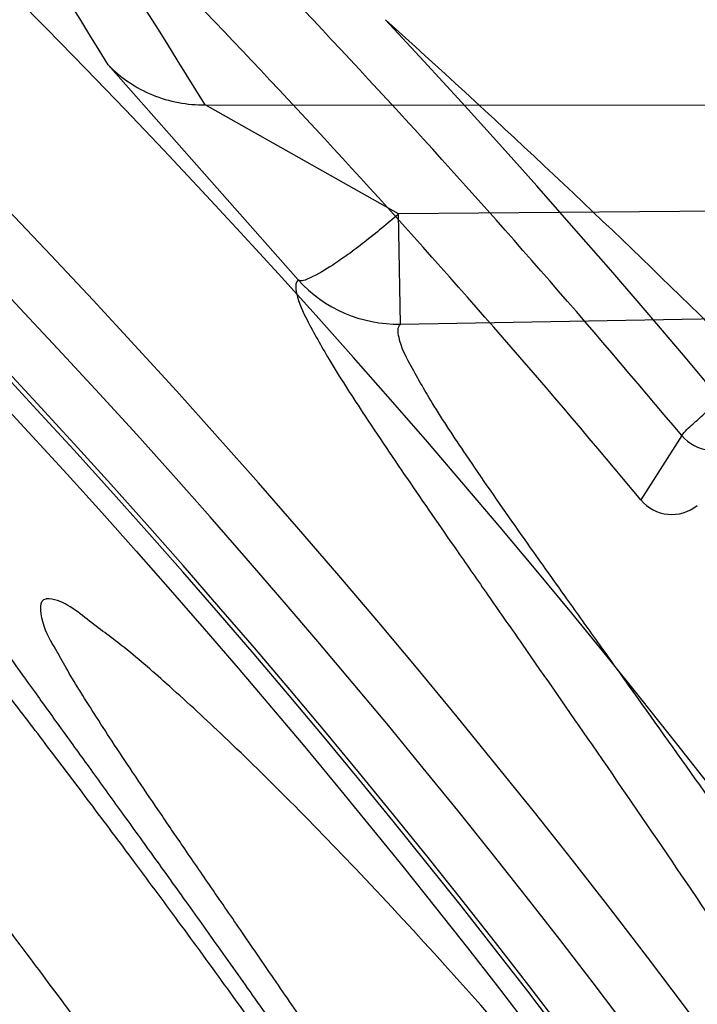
# Model space of a CAD drawing. Header units: millimetres. Extents: x 0 to 297, y 0 to 210.
# Tile 99 of 256: x 146.1678 to 146.2029, y 93.4715 to 93.5226. Entities that reach past the tile are written whole.
import ezdxf

# ---------------------------------------------------------------- set-up
doc = ezdxf.new("R2010")
doc.units = ezdxf.units.MM
doc.header["$LTSCALE"] = 16.335
doc.layers.get('0').update_dxf_attribs({"linetype": 'CONTINUOUS'})
for name, color, linetype in [('01_GLOBAL', 7, 'CONTINUOUS'), ('INTFCLR_1', 7, 'CONTINUOUS'), ('INTFCLR_144815', 7, 'CONTINUOUS')]:
    doc.layers.add(name, color=color, linetype=linetype)

msp = doc.modelspace()

# ---------------------------------------------------------------- linework, layer by layer
at = {"color": 7, "linetype": 'Continuous'}
msp.add_circle((146.8548034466, 92.13446435), 2.66, dxfattribs=at)
at = {"color": 9, "linetype": 'Continuous'}
msp.add_arc((146.8548034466, 92.13446435), 2.6259090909, 92.9674534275, 177.0325465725, dxfattribs=at)
at = {"layer": '01_GLOBAL', "color": 7, "linetype": 'Continuous'}
msp.add_circle((146.8548034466, 92.13446435), 2.695, dxfattribs=at)
at = {"layer": 'INTFCLR_1', "color": 6, "linetype": 'Continuous'}
for radius in [0.4224162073, 0.4014439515]:
    msp.add_arc((145.8396077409, 93.1986600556), radius, 270, 90.00000002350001, dxfattribs=at)
at = {"layer": 'INTFCLR_1', "color": 9, "linetype": 'Continuous'}
for points, knots in [([(146.215167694, 93.0680384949), (146.2159987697, 93.07029993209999), (146.2176274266, 93.0748663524), (146.2207305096, 93.084126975), (146.2257654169, 93.1007494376), (146.2304341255, 93.1202594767), (146.2335169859, 93.13769641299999), (146.2348129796, 93.1466000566), (146.2354818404, 93.1517497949), (146.2370256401, 93.16467837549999), (146.2386297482, 93.1867692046), (146.2383725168, 93.212832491), (146.2371603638, 93.2297226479), (146.2363978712, 93.2375215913), (146.2358364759, 93.2427086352), (146.2341019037, 93.2567084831), (146.2301634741, 93.2791261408), (146.2244881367, 93.30101280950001), (146.2204287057, 93.31400309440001), (146.2189019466, 93.31864957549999), (146.2165792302, 93.3254940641), (146.2113391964, 93.3398035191), (146.2022901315, 93.3608053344), (146.191984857, 93.380646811), (146.1848007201, 93.39285936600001), (146.1814430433, 93.3982956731), (146.1792124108, 93.4018392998), (146.1731796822, 93.4111590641), (146.1630706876, 93.42546256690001), (146.1490288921, 93.442875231), (146.1371354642, 93.4559273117), (146.1288272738, 93.4642701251), (146.1242335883, 93.46868729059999), (146.1178598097, 93.4746444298), (146.1089384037, 93.48244457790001), (146.0992814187, 93.490013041), (146.0931582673, 93.494367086), (146.0901748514, 93.4963694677), (146.0877179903, 93.49794690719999), (146.0855301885, 93.49926345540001), (146.0836031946, 93.5002744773), (146.0825200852, 93.5007774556), (146.0816575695, 93.5010850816), (146.0810609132, 93.5012243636), (146.0805598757, 93.5011486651), (146.0804622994, 93.5006771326), (146.0807027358, 93.50015593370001), (146.0811202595, 93.4994336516), (146.0817948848, 93.49852445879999), (146.0826939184, 93.49741591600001), (146.0838249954, 93.49611574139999), (146.0851758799, 93.49462323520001), (146.086740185, 93.4929401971), (146.0892045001, 93.49033123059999), (146.0927127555, 93.48666395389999), (146.0992604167, 93.4797932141), (146.106411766, 93.4720849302), (146.1129263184, 93.46471757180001), (146.1169531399, 93.46003278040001), (146.123428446, 93.45234220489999), (146.1333417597, 93.4398792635), (146.1463378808, 93.4217470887), (146.155744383, 93.4069446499), (146.1619029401, 93.39640827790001), (146.1660815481, 93.3889976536), (146.1732904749, 93.37547105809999), (146.1829180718, 93.3550446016), (146.189559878, 93.3380143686), (146.192649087, 93.32918458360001)], [0, 0, 0, 0, 0.0103790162, 0.0208837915, 0.0420711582, 0.08518389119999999, 0.1071959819, 0.1183353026, 0.1239410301, 0.1295663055, 0.1744258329, 0.2192337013, 0.2417180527, 0.2473539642, 0.2529903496, 0.2641931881, 0.3081223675, 0.3509244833, 0.3614867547, 0.3667496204, 0.3719934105, 0.3926231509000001, 0.4323812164, 0.470412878, 0.488854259, 0.4934078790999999, 0.4979383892, 0.5068921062, 0.5412323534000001, 0.5733304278, 0.6031976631, 0.6172528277, 0.6240454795, 0.630650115, 0.6548352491, 0.6750685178, 0.6834752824, 0.6871962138, 0.6905460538, 0.6960524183, 0.6981915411, 0.6999110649, 0.7012078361, 0.7020914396, 0.7026255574, 0.7031007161, 0.7038824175, 0.7050749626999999, 0.7066970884, 0.7087489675, 0.7112252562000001, 0.7141187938, 0.7174211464, 0.7211233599, 0.729578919, 0.7392839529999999, 0.762009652, 0.7748693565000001, 0.7816473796, 0.7886214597, 0.8181786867, 0.8502212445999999, 0.8846823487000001, 0.8936821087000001, 0.9027944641, 0.9213301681, 0.9597016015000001, 1, 1, 1, 1]), ([(146.1992099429, 93.3285886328), (146.1960588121, 93.33738166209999), (146.1892828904, 93.3543411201), (146.1794698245, 93.3746631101), (146.1721239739, 93.3881171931), (146.1678648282, 93.3954899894), (146.1615839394, 93.40597837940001), (146.1519904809, 93.4207115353), (146.1387431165, 93.4387469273), (146.12864185, 93.4511366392), (146.1220434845, 93.45878135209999), (146.1179380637, 93.46344019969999), (146.1112965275, 93.4707654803), (146.104001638, 93.4784325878), (146.0973362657, 93.4852466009), (146.0937384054, 93.488913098), (146.091259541, 93.4914620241), (146.089155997, 93.4936793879), (146.0875467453, 93.49535578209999), (146.0839795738, 93.49966025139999), (146.0853256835, 93.499660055)], [0, 0, 0, 0, 0.1351411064, 0.2639657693, 0.3262515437, 0.3568857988, 0.3871506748, 0.5031238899, 0.6110823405, 0.7107727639, 0.7343091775, 0.7571888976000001, 0.8006105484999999, 0.8773801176, 0.9101731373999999, 0.9387430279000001, 0.9512497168, 0.9624026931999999, 0.9805243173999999, 1, 1, 1, 1]), ([(146.0853256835, 93.499660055), (146.0858354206, 93.4996599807), (146.0884302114, 93.4986334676), (146.0914097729, 93.4968909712), (146.094679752, 93.4948336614), (146.0977098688, 93.49283666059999), (146.1039326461, 93.48849801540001), (146.1137472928, 93.480960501), (146.1228234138, 93.4731897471), (146.1293077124, 93.46725580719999), (146.1339781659, 93.4628589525), (146.1424222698, 93.4545584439), (146.1545124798, 93.44157339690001), (146.1687911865, 93.4242477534), (146.1790766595, 93.4100095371), (146.1852148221, 93.40073185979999), (146.1874832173, 93.3972061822), (146.1908964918, 93.39179944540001), (146.1981971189, 93.3796580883), (146.2086731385, 93.35992835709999), (146.2178781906, 93.33903250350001), (146.2232089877, 93.324793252), (146.2255710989, 93.3179846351), (146.227123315, 93.3133638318), (146.2312489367, 93.3004502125), (146.2370185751, 93.278689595), (146.2410247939, 93.25638849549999), (146.242788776, 93.24246310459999), (146.2433595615, 93.23730480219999), (146.2441347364, 93.2295497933), (146.2453671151, 93.2127547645), (146.2456287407, 93.1868337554), (146.2439975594, 93.1648659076), (146.2424282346, 93.15201139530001), (146.2417481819, 93.14689013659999), (146.2404303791, 93.13803495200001), (146.2372949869, 93.12068960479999), (146.2325471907, 93.1012858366), (146.2274296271, 93.0847602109), (146.2242749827, 93.0755513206), (146.2226192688, 93.07101037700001), (146.2217743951, 93.068761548)], [0, 0, 0, 0, 0.0031306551, 0.0166311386, 0.0214593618, 0.0268204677, 0.03892666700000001, 0.0680356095, 0.1027865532, 0.1122690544, 0.1220182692, 0.1421808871, 0.1849821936, 0.2309157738, 0.2799873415, 0.2927705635, 0.2992370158, 0.3057352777, 0.3320402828, 0.3862318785, 0.4428084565, 0.4721382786, 0.4795908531, 0.487069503, 0.5020757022, 0.562848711, 0.6251729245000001, 0.641061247, 0.6490543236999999, 0.6570463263, 0.6889269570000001, 0.7524525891, 0.8160592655, 0.8240370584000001, 0.8319876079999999, 0.8477879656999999, 0.8790177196, 0.9402188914, 0.9703170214, 0.9852457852, 1, 1, 1, 1])]:
    msp.add_open_spline(points, degree=3, knots=knots, dxfattribs=at)
at = {"layer": 'INTFCLR_1', "color": 6, "linetype": 'Continuous'}
for points, knots in [([(146.1150652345, 93.49966005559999), (146.1142109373, 93.49966005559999), (146.1157546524, 93.4967194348), (146.1170803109, 93.495097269), (146.1192467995, 93.4922507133), (146.1219201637, 93.4890310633), (146.125337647, 93.48492199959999), (146.129332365, 93.48015020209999), (146.1336170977, 93.4749602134), (146.1378478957, 93.46974478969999), (146.1417862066, 93.46477709), (146.1454017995, 93.4601147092), (146.1486896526, 93.4557781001), (146.1516611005, 93.4517742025), (146.1543369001, 93.4480938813), (146.156743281, 93.4447213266), (146.1589048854, 93.44163707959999), (146.1608385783, 93.43883288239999), (146.1625660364, 93.4362903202), (146.1641084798, 93.4339883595), (146.165490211, 93.4319002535), (146.1667189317, 93.4300225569), (146.1678098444, 93.42833813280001), (146.1687779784, 93.4268295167), (146.1696459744, 93.42546558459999), (146.1706214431, 93.423921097), (146.171753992, 93.4221111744), (146.1728766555, 93.4202940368), (146.1738510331, 93.41870102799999), (146.1746912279, 93.41731672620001), (146.1756155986, 93.41578063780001), (146.1766371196, 93.41406682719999), (146.1777643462, 93.4121549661), (146.1790081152, 93.41001911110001), (146.1803754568, 93.40763886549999), (146.181880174, 93.4049791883), (146.1835347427, 93.4020038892), (146.1853542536, 93.3986670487), (146.1873580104, 93.394910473), (146.1895596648, 93.3906780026), (146.1919715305, 93.385904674), (146.194608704, 93.3805109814), (146.1974929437, 93.37438583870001), (146.200642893, 93.3673953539), (146.2040752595, 93.3593686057), (146.207802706, 93.3501000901), (146.2118351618, 93.33929616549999), (146.2161179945, 93.32670869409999), (146.2203681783, 93.31268459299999), (146.2242872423, 93.29781482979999), (146.2276657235, 93.28277344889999), (146.2304753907, 93.26769097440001), (146.2327156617, 93.2526271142), (146.2343982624, 93.23757951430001), (146.2355287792, 93.2225836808), (146.236117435, 93.2076250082), (146.2361708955, 93.1927271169), (146.2356951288, 93.1778762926), (146.2346936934, 93.1630744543), (146.2331693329, 93.14833346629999), (146.2311191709, 93.13362365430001), (146.2285428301, 93.118964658), (146.2254275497, 93.1043246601), (146.2217708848, 93.08972222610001), (146.2176203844, 93.0753599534), (146.2132204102, 93.0619357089), (146.2088852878, 93.0500181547), (146.2048596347, 93.03983984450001), (146.2011587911, 93.03109379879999), (146.1977663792, 93.02352122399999), (146.1946668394, 93.0169247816), (146.1918379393, 93.0111427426), (146.1892594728, 93.00605475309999), (146.1869119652, 93.00156293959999), (146.1847820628, 92.9975938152), (146.1828538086, 92.99408321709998), (146.1811073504, 92.9909679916), (146.1795253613, 92.9881960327), (146.1780916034, 92.9857232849), (146.1767959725, 92.98352048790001), (146.1756290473, 92.98156117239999), (146.1745782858, 92.9798159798), (146.1736278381, 92.978252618), (146.1727650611, 92.97684583), (146.1719665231, 92.97555403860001), (146.1711689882, 92.9742735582), (146.1703111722, 92.9729065), (146.1693416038, 92.9713741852), (146.1682509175, 92.96966675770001), (146.1670226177, 92.967763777), (146.1656376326, 92.9656430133), (146.1640803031, 92.9632881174), (146.1623329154, 92.96068309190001), (146.1603729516, 92.9578066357), (146.1581781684, 92.95463849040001), (146.1557236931, 92.95116048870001), (146.1529902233, 92.94736306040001), (146.1499514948, 92.9432300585), (146.1465806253, 92.93874712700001), (146.1428687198, 92.9339262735), (146.1388145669, 92.92878215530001), (146.1344498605, 92.9233765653), (146.129996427, 92.9179679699), (146.1258273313, 92.9129825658), (146.1222457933, 92.9086814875), (146.1194492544, 92.9053209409), (146.1171773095, 92.9023517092), (146.1158081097, 92.90067919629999), (146.114193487, 92.8976600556), (146.1150652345, 92.8976600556)], [0, 0, 0, 0, 0.0038604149, 0.007501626, 0.0124785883, 0.0188917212, 0.0268498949, 0.0364677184, 0.0470694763, 0.05724446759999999, 0.0668187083, 0.0757144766, 0.08390537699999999, 0.0914099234, 0.09824517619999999, 0.1044667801, 0.1101313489, 0.1152642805, 0.1198589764, 0.1240215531, 0.1277856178, 0.1311734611, 0.1341617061, 0.1368541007, 0.1392736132, 0.1414672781, 0.1451087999, 0.148921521, 0.1511192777, 0.1535471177, 0.1562389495, 0.1592204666, 0.1625628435, 0.1662680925, 0.1703891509, 0.1749670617, 0.1800766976, 0.185772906, 0.1921414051, 0.1993155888, 0.2073311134, 0.2163077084, 0.2264451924, 0.2379233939, 0.2509534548, 0.2658909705, 0.2830621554, 0.3030578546, 0.3259639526, 0.3492662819, 0.3725305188, 0.395610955, 0.4185782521, 0.4413347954, 0.4640172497, 0.4865192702, 0.5089682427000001, 0.5313242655, 0.5536477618, 0.5759939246, 0.5982772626, 0.6207472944, 0.6432362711, 0.6658996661, 0.6887559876, 0.7107777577, 0.7297237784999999, 0.7460531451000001, 0.7602331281, 0.7726347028, 0.7835467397, 0.7931663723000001, 0.8017211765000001, 0.8093215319, 0.8160683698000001, 0.8220757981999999, 0.8274205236, 0.83220661, 0.8364980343, 0.8403367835, 0.8437547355, 0.8468031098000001, 0.8495420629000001, 0.8520223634, 0.8542604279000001, 0.8564046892, 0.8588391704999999, 0.8615533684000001, 0.8645986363, 0.8679945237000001, 0.8717882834, 0.8760445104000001, 0.8807522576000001, 0.8859628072, 0.8917731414, 0.8981681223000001, 0.9051985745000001, 0.9129160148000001, 0.9213486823, 0.930543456, 0.9404096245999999, 0.9509435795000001, 0.9619432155, 0.9720502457, 0.9803711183, 0.9870628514, 0.9922716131, 0.9960607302, 1, 1, 1, 1]), ([(146.1150652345, 92.8976600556), (146.1160387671, 92.8976600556), (146.1177271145, 92.89879781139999), (146.1203228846, 92.9003605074), (146.1232989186, 92.9025230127), (146.1269787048, 92.9053406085), (146.1313602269, 92.9089379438), (146.136189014, 92.91313112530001), (146.1410884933, 92.91761397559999), (146.14571304, 92.9220450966), (146.1499506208, 92.9262672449), (146.1538079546, 92.9302518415), (146.1573032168, 92.9339788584), (146.1604624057, 92.937443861), (146.1633068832, 92.94064572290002), (146.1658602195, 92.9435866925), (146.1681553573, 92.9462865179), (146.1702110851, 92.9487509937), (146.1720499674, 92.9509928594), (146.1736917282, 92.9530256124), (146.175161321, 92.9548706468), (146.1764960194, 92.9565673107), (146.177810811, 92.95825759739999), (146.1792115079, 92.96008025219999), (146.1806985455, 92.9620417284), (146.1821699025, 92.9640101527), (146.183615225, 92.9659693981), (146.1851191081, 92.968036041), (146.1867839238, 92.9703582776), (146.1886446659, 92.972997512), (146.1907239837, 92.9760042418), (146.1930437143, 92.979433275), (146.1956231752, 92.98334142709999), (146.1984823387, 92.98779871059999), (146.2016518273, 92.9929030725), (146.2051614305, 92.9987672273), (146.209038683, 93.005528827), (146.2133125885, 93.0133699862), (146.2180078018, 93.022504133), (146.2231555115, 93.0332508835), (146.2286552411, 93.0457632), (146.2341538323, 93.0596479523), (146.2392951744, 93.07428707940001), (146.2438614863, 93.0891259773), (146.2478132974, 93.1040197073), (146.2511637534, 93.1189522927), (146.2539112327, 93.1338447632), (146.2560779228, 93.1487375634), (146.2576685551, 93.16356724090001), (146.2586982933, 93.17835740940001), (146.2591763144, 93.1930934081), (146.2591102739, 93.2077777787), (146.2585051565, 93.2224192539), (146.2573642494, 93.23700854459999), (146.2556872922, 93.2515519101), (146.2534729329, 93.26604722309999), (146.2507211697, 93.28047229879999), (146.2474209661, 93.294859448), (146.2435667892, 93.30919064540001), (146.239139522, 93.32348247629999), (146.234151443, 93.3376622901), (146.2288018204, 93.3511951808), (146.2234345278, 93.3634526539), (146.218408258, 93.37400210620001), (146.2138248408, 93.3829753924), (146.2096571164, 93.39067785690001), (146.2058775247, 93.3973234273), (146.2024553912, 93.403091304), (146.1993628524, 93.4081180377), (146.196567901, 93.4125186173), (146.1940471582, 93.41637669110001), (146.1917761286, 93.41976864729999), (146.189737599, 93.4227484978), (146.1879066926, 93.4253737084), (146.18627007, 93.42768142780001), (146.1848016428, 93.42972175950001), (146.183482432, 93.4315308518), (146.182221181, 93.43323985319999), (146.1809100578, 93.43499623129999), (146.1794654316, 93.4369070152), (146.1779774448, 93.43884782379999), (146.1764846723, 93.440768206), (146.1749729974, 93.44268811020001), (146.1733137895, 93.4447660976), (146.1714604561, 93.447050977), (146.1693845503, 93.4495663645), (146.1670661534, 93.4523229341), (146.1644777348, 93.45533517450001), (146.1615962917, 93.4586107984), (146.1583918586, 93.46215953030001), (146.154841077, 93.4659798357), (146.1509238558, 93.4700622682), (146.1466153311, 93.47439119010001), (146.1419164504, 93.4789285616), (146.1369054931, 93.4835497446), (146.1319289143, 93.4879019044), (146.1273729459, 93.491667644), (146.1235388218, 93.49461922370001), (146.1204516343, 93.49687491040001), (146.1177826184, 93.498487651), (146.1160568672, 93.49966005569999), (146.1150652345, 93.49966005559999)], [0, 0, 0, 0, 0.0042187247, 0.0081401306, 0.0133978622, 0.0200459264, 0.0282638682, 0.0379443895, 0.0477615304, 0.05703690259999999, 0.0656973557, 0.0736821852, 0.0810680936, 0.0878383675, 0.0940009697, 0.0996271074, 0.1047154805, 0.1093563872, 0.1135342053, 0.1172803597, 0.1206792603, 0.1237557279, 0.1266349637, 0.1299589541, 0.1337168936, 0.1373013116, 0.1406085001, 0.1442672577, 0.148377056, 0.1529904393, 0.1582606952, 0.164218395, 0.1709303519, 0.1785521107, 0.1871652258, 0.1969659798, 0.2081658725, 0.2209392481, 0.2356613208, 0.2526660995, 0.2725685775, 0.2948769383, 0.3173640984, 0.3397873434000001, 0.3621386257, 0.3841211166, 0.4060891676, 0.4277469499, 0.4493218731, 0.470705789, 0.4919793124, 0.5131981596, 0.5343255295, 0.5554668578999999, 0.5765984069, 0.5977513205, 0.6189954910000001, 0.6402209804, 0.6617015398, 0.6832900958, 0.7050415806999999, 0.7268239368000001, 0.7463339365, 0.7630160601, 0.7774553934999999, 0.7899931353, 0.8009638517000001, 0.8105830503, 0.8190545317, 0.8265380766, 0.8331730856, 0.8390248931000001, 0.8442268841, 0.8488182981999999, 0.8528943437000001, 0.8564866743, 0.8597116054, 0.8625968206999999, 0.8656908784, 0.8692094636, 0.8729771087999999, 0.8762884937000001, 0.879749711, 0.8835661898, 0.8878115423, 0.8924986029, 0.8976989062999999, 0.9034198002, 0.9097088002, 0.9166034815, 0.9241390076, 0.9323094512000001, 0.9411199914, 0.9506041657, 0.9606137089, 0.9706541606, 0.9792553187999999, 0.9862062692, 0.9916647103, 0.9957028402, 1, 1, 1, 1])]:
    msp.add_open_spline(points, degree=3, knots=knots, dxfattribs=at)
at = {"layer": 'INTFCLR_144815', "color": 9, "linetype": 'Continuous'}
for p, q in [((146.1723772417, 93.5202179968), (146.1822340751, 93.50907660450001)), ((146.1774079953, 93.51814496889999), (146.3633866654, 93.51800104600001)), ((146.1874409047, 93.5124899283), (146.1774079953, 93.51814496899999)), ((146.3750393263, 93.5140506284), (146.187440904, 93.5124899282)), ((146.187540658, 93.5067764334), (146.1874409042, 93.5124899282)), ((146.187540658, 93.5067764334), (146.3845793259, 93.5102165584)), ((146.202123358, 93.5009975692), (146.19999598, 93.49766835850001))]:
    msp.add_line(p, q, dxfattribs=at)
at = {"layer": 'INTFCLR_144815', "color": 6, "linetype": 'Continuous'}
for radius in [0.4466793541, 0.4256665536]:
    msp.add_circle((145.8396077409, 93.1986600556), radius, dxfattribs=at)
for centre, radius, start, end in [((145.8396077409, 93.1986600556), 0.6157754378, 313.9937911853, 154.5150993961), ((145.8396077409, 93.1986600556), 0.5947754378, 312.9543589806, 154.5144414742), ((145.8396077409, 93.1986600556), 0.5751005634, 282.2440355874, 71.2863570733), ((145.8396077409, 93.1986600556), 0.4169682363, 25.6072723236, 64.3927276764), ((145.8396077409, 93.1986600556), 0.4537777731, 308.490992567, 51.50900743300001), ((145.8396077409, 93.1986600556), 0.3959554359, 27.0737153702, 62.92628462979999), ((145.8396077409, 93.1986600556), 0.4682794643, 39.6819480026, 45.0983368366), ((145.8396077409, 93.1986600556), 0.4747905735, 316.9838592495, 43.0161407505), ((145.8396077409, 93.1986600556), 0.4480128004, 313.9992414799, 46.00075850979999), ((146.2037361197, 93.502343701), 0.0021006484, 219.8509090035, 308.9018966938), ((146.201611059, 93.49901035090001), 0.0020999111, 219.7232854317, 309.0303168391)]:
    msp.add_arc(centre, radius, start, end, dxfattribs=at)
at = {"layer": 'INTFCLR_144815', "color": 9, "linetype": 'Continuous'}
for centre, radius, start, end in [((145.8396077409, 93.1986600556), 0.5712784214, 292.4997540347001, 54.0964566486), ((145.8396102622, 93.1986612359), 0.5153523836, 292.4997540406, 54.09645665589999), ((145.8396257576, 93.1986643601), 0.5066391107, 311.2505121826, 48.7494878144), ((145.8251713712, 93.3084428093), 0.4066947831, 31.3807382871, 39.5495269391), ((145.8250203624, 93.301668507), 0.4135687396, 31.5629655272, 39.7106601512), ((145.836240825, 93.14703050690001), 0.5378691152, 41.6203156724, 47.91529080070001), ((145.8396077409, 93.1986600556), 0.4720440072, 39.8280604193, 45.2874589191), ((145.839607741, 93.1986600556), 0.4617768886, 314.0862202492, 45.9137797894), ((145.8396077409, 93.1986600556), 0.450734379, 313.8592910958, 46.1407088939), ((145.8365207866, 93.133277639), 0.5236497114, 43.1339494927, 48.0227414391), ((145.8396077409, 93.1986600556), 0.4477854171, 314.0319604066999, 45.9680396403), ((146.1874233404, 93.5137769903), 0.007001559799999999, 222.1699764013, 270.9600886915)]:
    msp.add_arc(centre, radius, start, end, dxfattribs=at)
at = {"layer": 'INTFCLR_144815', "color": 6, "linetype": 'Continuous'}
for points, knots in [([(146.2021233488, 93.50099758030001), (146.2022754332, 93.50122688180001), (146.2027002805, 93.5015773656), (146.2033423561, 93.502186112), (146.204122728, 93.5028689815), (146.2050737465, 93.5036989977), (146.2061962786, 93.5046618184), (146.2074832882, 93.5057568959), (146.2089269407, 93.50697575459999), (146.2105112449, 93.5083052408), (146.2122214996, 93.5097326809), (146.2140474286, 93.51124993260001), (146.2159824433, 93.51285158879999), (146.2180088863, 93.5145229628), (146.2201071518, 93.5162475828), (146.2222540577, 93.5180064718), (146.2244407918, 93.51979297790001), (146.2266661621, 93.5216061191), (146.2281642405, 93.52282323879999), (146.2289210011, 93.52343716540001)], [0, 0, 0, 0, 0.0236120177, 0.046361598, 0.0762615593, 0.1124605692, 0.1547326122, 0.2031531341, 0.2574791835, 0.3168661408, 0.3806367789, 0.4486456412, 0.5205927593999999, 0.5961926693, 0.6740607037, 0.7536702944, 0.834362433, 0.9163764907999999, 1, 1, 1, 1]), ([(146.2625648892, 93.19866005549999), (146.2625648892, 93.20085989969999), (146.262532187, 93.20526014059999), (146.2623850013, 93.2118602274), (146.2621395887, 93.2184603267), (146.2617957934, 93.2250604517), (146.2613534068, 93.2316604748), (146.2608121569, 93.2382603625), (146.260171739, 93.2448598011), (146.2594317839, 93.2514586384), (146.2585919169, 93.2580563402), (146.2576516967, 93.2646525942), (146.2566107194, 93.2712465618), (146.2554685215, 93.277837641), (146.2542247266, 93.28442461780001), (146.2528788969, 93.2910065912), (146.2514307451, 93.2975819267), (146.2498799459, 93.30414927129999), (146.2482264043, 93.3107064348), (146.2464700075, 93.31725153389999), (146.2446109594, 93.3237817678), (146.2426494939, 93.3302945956), (146.240586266, 93.3367864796), (146.2384220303, 93.34325407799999), (146.2361580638, 93.3496930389), (146.2337958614, 93.3560990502), (146.2313375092, 93.36246691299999), (146.2287855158, 93.3687911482), (146.2261430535, 93.3750655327), (146.223413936, 93.38128331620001), (146.2206027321, 93.3874371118), (146.2177148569, 93.3935188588), (146.2147566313, 93.3995198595), (146.2117353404, 93.4054308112), (146.2086592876, 93.4112418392), (146.2055378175, 93.4169425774), (146.2023813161, 93.4225222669), (146.1992011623, 93.4279699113), (146.1960096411, 93.4332744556), (146.1928197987, 93.4384250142), (146.1896452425, 93.4434111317), (146.1864998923, 93.4482230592), (146.1833976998, 93.4528520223), (146.1803523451, 93.45729047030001), (146.1773769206, 93.4615323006), (146.1744836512, 93.4655730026), (146.1716836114, 93.4694097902), (146.1689866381, 93.473041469), (146.1664013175, 93.4764682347), (146.1639350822, 93.479691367), (146.1615937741, 93.48271365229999), (146.1593814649, 93.4855394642), (146.1573002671, 93.48817488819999), (146.1553509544, 93.4906268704), (146.1535333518, 93.49290272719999), (146.1518468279, 93.49500956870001), (146.1502903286, 93.4969543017), (146.148862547, 93.4987434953), (146.1475620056, 93.50038326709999), (146.1463872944, 93.50187925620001), (146.1453367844, 93.5032363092), (146.1444092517, 93.5044600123), (146.1436017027, 93.5055522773), (146.1429160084, 93.50652536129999), (146.1423391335, 93.50735876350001), (146.1418093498, 93.50828992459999), (146.141227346, 93.5089562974), (146.1412445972, 93.5101543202), (146.1415550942, 93.5101599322)], [0, 0, 0, 0, 0.0193188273, 0.0386418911, 0.05797372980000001, 0.0773181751, 0.0966800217, 0.1160624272, 0.1354702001, 0.1549057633, 0.1743738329, 0.1938759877, 0.2134167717, 0.2329964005, 0.2526187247, 0.2722829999, 0.2919923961, 0.3117443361, 0.3315407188, 0.3513772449, 0.37125414, 0.391164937, 0.4111075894, 0.4310729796, 0.4510561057, 0.4710451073, 0.4910305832, 0.5109984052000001, 0.5309330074, 0.5508166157, 0.5706284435, 0.590344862, 0.6099392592, 0.6293819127, 0.6486401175, 0.6676780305, 0.6864570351, 0.7049360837, 0.7230721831, 0.7408210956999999, 0.7581383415, 0.7749801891, 0.7913047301, 0.8070730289, 0.822250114, 0.8368060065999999, 0.8507161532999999, 0.8639624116, 0.8765312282, 0.8884132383, 0.8996029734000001, 0.9101049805, 0.9199296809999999, 0.9290934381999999, 0.9376135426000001, 0.9455077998, 0.9527934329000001, 0.9594885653, 0.9656100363, 0.9711731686, 0.9761922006, 0.9806816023, 0.9846553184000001, 0.9881278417, 0.9911127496, 0.9936230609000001, 0.9972727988, 1, 1, 1, 1]), ([(146.1515348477, 92.8871601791), (146.1512150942, 92.88716605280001), (146.1512119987, 92.88839850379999), (146.1517859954, 92.8890891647), (146.1523169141, 92.8900499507), (146.1528921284, 92.8909097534), (146.1535763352, 92.8919129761), (146.1543814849, 92.893038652), (146.15530592, 92.8942992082), (146.1563525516, 92.89569672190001), (146.1575225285, 92.8972368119), (146.1588179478, 92.898925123), (146.1602417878, 92.900769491), (146.1617966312, 92.9027776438), (146.1634827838, 92.9049551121), (146.1652973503, 92.90730399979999), (146.1672357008, 92.9098248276), (146.169295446, 92.9125216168), (146.1714790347, 92.9154054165), (146.1737896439, 92.91848925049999), (146.1762240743, 92.92177872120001), (146.1787743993, 92.9252737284), (146.1814309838, 92.92897223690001), (146.1841860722, 92.9328752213), (146.1870298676, 92.93698109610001), (146.1899514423, 92.94128675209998), (146.1929388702, 92.9457875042), (146.195979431, 92.950477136), (146.1990598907, 92.9553480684), (146.2021667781, 92.9603915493), (146.2052866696, 92.9655978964), (146.2084064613, 92.9709567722), (146.2115136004, 92.9764574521), (146.2145962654, 92.9820890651), (146.2176434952, 92.9878408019), (146.2206452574, 92.99370206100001), (146.2235925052, 92.9996626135), (146.2264771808, 93.00571270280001), (146.2292921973, 93.0118431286), (146.2320314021, 93.0180453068), (146.2346894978, 93.02431125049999), (146.2372619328, 93.03063346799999), (146.2397453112, 93.0370061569), (146.2421317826, 93.04341060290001), (146.2444188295, 93.0498393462), (146.2466074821, 93.0562939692), (146.2487002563, 93.06278242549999), (146.2506975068, 93.0693069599), (146.2525965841, 93.07585950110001), (146.2543963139, 93.0824362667), (146.2560946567, 93.0890289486), (146.2576905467, 93.0956312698), (146.2591843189, 93.10224204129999), (146.2605765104, 93.1088610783), (146.2618676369, 93.11548837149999), (146.2630580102, 93.12212318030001), (146.2641477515, 93.1287636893), (146.2651369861, 93.135407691), (146.2660260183, 93.1420538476), (146.2668152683, 93.1487017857), (146.2675051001, 93.15535101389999), (146.2680958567, 93.1620011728), (146.2685878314, 93.1686517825), (146.2689813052, 93.1753027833), (146.269276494, 93.1819539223), (146.2694735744, 93.188605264), (146.2695726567, 93.1952566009), (146.2695738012, 93.2019080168), (146.2694770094, 93.2085593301), (146.2692822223, 93.2152106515), (146.2689893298, 93.2218617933), (146.2685981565, 93.2285127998), (146.2681084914, 93.2351633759), (146.2675200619, 93.2418134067), (146.2668325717, 93.2484624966), (146.2660456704, 93.25511036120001), (146.2651589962, 93.26175646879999), (146.2641721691, 93.2684001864), (146.2630848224, 93.2750406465), (146.2618965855, 93.28167693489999), (146.2606070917, 93.28830805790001), (146.2592161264, 93.29493226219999), (146.2577236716, 93.30154713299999), (146.25612979, 93.3081503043), (146.2544344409, 93.31474009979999), (146.2526374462, 93.32131545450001), (146.2507388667, 93.32787448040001), (146.2487392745, 93.33441381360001), (146.2466397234, 93.3409291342), (146.2444415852, 93.3474158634), (146.2421464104, 93.35386959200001), (146.2397562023, 93.36028536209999), (146.2372735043, 93.36665758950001), (146.2347014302, 93.3729801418), (146.2320437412, 93.37924629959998), (146.2293049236, 93.3854487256), (146.2264902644, 93.39157944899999), (146.2236059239, 93.397629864), (146.220658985, 93.40359077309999), (146.2176574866, 93.4094524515), (146.2146104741, 93.4152046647), (146.211527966, 93.42083682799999), (146.2084209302, 93.42633811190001), (146.2053011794, 93.43169765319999), (146.2021812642, 93.436904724), (146.1990742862, 93.4419489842), (146.1959936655, 93.4468207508), (146.1929528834, 93.4515112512), (146.189965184, 93.4560128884), (146.187043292, 93.4603194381), (146.1841991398, 93.4644262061), (146.1814436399, 93.46833010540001), (146.1787864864, 93.4720296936), (146.1762360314, 93.4755251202), (146.1737992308, 93.4788180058), (146.1714816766, 93.4819112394), (146.1692876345, 93.4848088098), (146.1672201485, 93.48751558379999), (146.1652811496, 93.4900371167), (146.1634716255, 93.4923794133), (146.1617917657, 93.49454874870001), (146.1602410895, 93.49655152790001), (146.1588186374, 93.49839409), (146.1575230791, 93.5000825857), (146.1563528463, 93.5016229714), (146.1553062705, 93.50302052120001), (146.1543814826, 93.5042811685), (146.1535770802, 93.5054070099), (146.1528902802, 93.5064101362), (146.1523225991, 93.5072704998), (146.1518630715, 93.50806105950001), (146.151402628, 93.50880307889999), (146.1510534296, 93.51015108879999), (146.1515348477, 93.5101599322)], [0, 0, 0, 0, 0.0014103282, 0.0032894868, 0.0045784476, 0.006109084, 0.0078878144, 0.009921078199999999, 0.0122159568, 0.0147800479, 0.0176210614, 0.0207450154, 0.0241645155, 0.0278962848, 0.0319450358, 0.0363094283, 0.0409856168, 0.0459681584, 0.0512740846, 0.0569372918, 0.0629614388, 0.06932079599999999, 0.0760170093, 0.0830428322, 0.09038864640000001, 0.09804223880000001, 0.1059886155, 0.1142106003, 0.1226891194, 0.1314036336, 0.1403327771, 0.1494548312, 0.1587482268, 0.1681920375, 0.1777662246, 0.1874518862, 0.1972313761, 0.2070885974, 0.2170088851, 0.2269790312, 0.2369874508, 0.247023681, 0.2570780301, 0.2671479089, 0.2771627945, 0.2871678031, 0.297203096, 0.3072268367, 0.3172573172, 0.3272873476, 0.3372951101, 0.3472786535, 0.3572404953, 0.3671820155, 0.3771057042, 0.38701475, 0.3969071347, 0.4067804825, 0.4166362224, 0.4264761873, 0.4363022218, 0.4461151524, 0.4559173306, 0.4657100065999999, 0.4754958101, 0.4852761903, 0.4950537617, 0.5048299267, 0.514607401, 0.5243876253, 0.5341732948, 0.5439658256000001, 0.5537677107, 0.5635801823, 0.5734055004, 0.5832449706, 0.5931003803, 0.6029729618, 0.6128636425, 0.6227732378, 0.6327028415, 0.6426530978, 0.6526214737, 0.6626060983, 0.6726078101, 0.6826271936, 0.6926651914, 0.7027189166, 0.7127821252, 0.7228511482, 0.7329216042, 0.7429877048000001, 0.7530428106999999, 0.7630790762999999, 0.7730874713, 0.7830577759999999, 0.7929782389, 0.8028356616, 0.8126154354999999, 0.8223014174, 0.8318761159, 0.8413205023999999, 0.8506146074, 0.8597374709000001, 0.8686675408, 0.8773831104, 0.8858627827, 0.8940860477, 0.9020337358, 0.9096886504, 0.9170358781, 0.9240630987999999, 0.9307608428, 0.9371226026, 0.9431446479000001, 0.9488258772, 0.9541674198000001, 0.9591725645, 0.9638462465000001, 0.9681947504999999, 0.9722253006, 0.9759458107, 0.979364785, 0.9824904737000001, 0.9853313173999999, 0.9878955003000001, 0.9901906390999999, 0.9922241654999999, 0.994002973, 0.9955336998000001, 0.9968227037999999, 0.9978766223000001, 1, 1, 1, 1]), ([(146.1221340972, 93.49966005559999), (146.121854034, 93.49966005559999), (146.1217650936, 93.49860223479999), (146.1224894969, 93.4977702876), (146.123367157, 93.4962696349), (146.1247612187, 93.4944852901), (146.1265613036, 93.4921776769), (146.128808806, 93.4894296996), (146.13150356, 93.4861628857), (146.1346511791, 93.482361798), (146.1382867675, 93.47793935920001), (146.1424048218, 93.47285804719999), (146.14699477, 93.46707068), (146.1520315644, 93.4605390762), (146.1574486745, 93.4532690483), (146.1631935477, 93.44524215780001), (146.1691616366, 93.43651198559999), (146.17527173, 93.427103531), (146.1814126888, 93.4170996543), (146.1874988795, 93.4065589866), (146.1934387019, 93.3955708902), (146.1991667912, 93.3841995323), (146.2046200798, 93.3725261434), (146.2097609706, 93.3605998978), (146.2145518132, 93.348487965), (146.2189754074, 93.33622391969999), (146.2230148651, 93.3238536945), (146.226661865, 93.3114091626), (146.2299164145, 93.2989044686), (146.2327714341, 93.2863854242), (146.2352383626, 93.27382760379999), (146.2373125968, 93.26128027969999), (146.2390034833, 93.2487161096), (146.2403109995, 93.2361747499), (146.2412405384, 93.22364693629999), (146.2417956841, 93.2111441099), (146.2419187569, 93.20281846), (146.2419187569, 93.1986600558)], [0, 0, 0, 0, 0.0025344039, 0.005901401, 0.0109295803, 0.0177704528, 0.0265540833, 0.0373505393, 0.04991676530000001, 0.0648695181, 0.0820131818, 0.1017234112, 0.1240566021, 0.1488553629, 0.1763609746, 0.2060970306, 0.2381748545, 0.2720515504, 0.3076064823, 0.3443876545, 0.3821831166, 0.4206251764, 0.4595934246, 0.4987613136, 0.5381325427, 0.5774437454, 0.6167240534, 0.6558745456, 0.6947773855, 0.7336358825, 0.7720551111, 0.8105726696, 0.8487051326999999, 0.8867612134, 0.9246626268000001, 0.9623689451, 1, 1, 1, 1]), ([(146.1616919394, 93.49966005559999), (146.1613689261, 93.49966005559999), (146.161354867, 93.49841693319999), (146.1618990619, 93.49770539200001), (146.1624036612, 93.49672456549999), (146.1629511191, 93.49584545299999), (146.1636029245, 93.4948204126), (146.1643702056, 93.4936703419), (146.1652510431, 93.492383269), (146.1662478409, 93.49095742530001), (146.1673615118, 93.48938730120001), (146.1685933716, 93.4876680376), (146.1699443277, 93.48579427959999), (146.1714151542, 93.4837604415), (146.1730061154, 93.4815609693), (146.1747171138, 93.4791901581), (146.1765473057, 93.4766426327), (146.1784952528, 93.4739131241), (146.1805585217, 93.4709970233), (146.1827337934, 93.4678902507), (146.1850166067, 93.4645896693), (146.187401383, 93.46109312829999), (146.1898813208, 93.4573997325), (146.1924484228, 93.4535099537), (146.1950935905, 93.4494256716), (146.1978067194, 93.4451502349), (146.2005768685, 93.4406884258), (146.2033924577, 93.43604637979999), (146.2062415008, 93.4312314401), (146.2091118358, 93.4262519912), (146.2119913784, 93.4211172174), (146.2148683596, 93.41583683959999), (146.2177314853, 93.41042093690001), (146.2205700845, 93.40487974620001), (146.2233742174, 93.3992234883), (146.2261347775, 93.39346215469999), (146.2288435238, 93.38760539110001), (146.2314930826, 93.38166241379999), (146.2340769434, 93.3756419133), (146.2365894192, 93.369552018), (146.2390255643, 93.36340035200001), (146.2413812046, 93.35719381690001), (146.2436527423, 93.35093892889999), (146.2458372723, 93.3446413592), (146.2479322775, 93.338306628), (146.2499358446, 93.3319393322), (146.2518463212, 93.3255440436), (146.2536625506, 93.31912442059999), (146.255383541, 93.3126841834), (146.2570086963, 93.3062261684), (146.2585375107, 93.2997533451), (146.2599697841, 93.293267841), (146.261305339, 93.28677202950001), (146.262544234, 93.28026746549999), (146.2636865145, 93.27375598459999), (146.2647323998, 93.2672386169), (146.265682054, 93.2607168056), (146.2665357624, 93.2541912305), (146.2672937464, 93.2476629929), (146.2679563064, 93.24113241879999), (146.2685236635, 93.23460034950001), (146.2689960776, 93.2280669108), (146.2693737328, 93.22153276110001), (146.2696568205, 93.2149978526), (146.2698454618, 93.2084627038), (146.2699397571, 93.2019271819), (146.2699397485, 93.19539174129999), (146.2698454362, 93.1888562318), (146.2696567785, 93.1823211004), (146.2693736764, 93.17578623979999), (146.2689960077, 93.1692521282), (146.2685235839, 93.1627187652), (146.2679562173, 93.15618675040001), (146.2672936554, 93.14965628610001), (146.2665356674, 93.1431281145), (146.2656819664, 93.1366026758), (146.2647323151, 93.1300809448), (146.263686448, 93.1235637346), (146.2625441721, 93.11705230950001), (146.2613053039, 93.1105479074), (146.2599697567, 93.1040521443), (146.2585375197, 93.0975668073), (146.257008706, 93.0910939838), (146.2553835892, 93.0846361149), (146.2536625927, 93.0781958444), (146.2518464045, 93.0717763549), (146.2499359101, 93.0653809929), (146.2479323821, 93.0590138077), (146.2458373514, 93.0526789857), (146.2436528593, 93.0463815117), (146.2413812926, 93.0401265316), (146.2390256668, 93.0339200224), (146.2365895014, 93.0277682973), (146.2340770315, 93.02167840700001), (146.2314931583, 93.0156578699), (146.2288435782, 93.0097148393), (146.2261348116, 93.0038580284), (146.2233742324, 92.9980966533), (146.2205700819, 92.9924403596), (146.2177314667, 92.9868991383), (146.2148683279, 92.9814832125), (146.2119913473, 92.9762028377), (146.2091118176, 92.9710680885), (146.2062415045, 92.9660886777), (146.2033924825, 92.96127377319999), (146.200576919, 92.9566317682), (146.1978068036, 92.9521700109), (146.1950937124, 92.94789463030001), (146.1924485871, 92.9438104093), (146.1898815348, 92.9399207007), (146.1874016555, 92.936227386), (146.1850169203, 92.93273089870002), (146.1827341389, 92.92943035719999), (146.1805588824, 92.9263236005), (146.1784956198, 92.9234075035), (146.1765476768, 92.92067799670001), (146.1747174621, 92.9181304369), (146.1730064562, 92.9157596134), (146.1714154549, 92.9135600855), (146.1699446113, 92.9115262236), (146.1685936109, 92.9096524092), (146.1673617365, 92.90793311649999), (146.1662480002, 92.90636294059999), (146.1652512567, 92.90493705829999), (146.1643701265, 92.9036499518), (146.1636036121, 92.9024997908), (146.1629493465, 92.9014748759), (146.1624091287, 92.90059523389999), (146.1619724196, 92.89978867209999), (146.1615362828, 92.899025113), (146.1612048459, 92.8976600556), (146.1616919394, 92.8976600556)], [0, 0, 0, 0, 0.0014863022, 0.0034583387, 0.00480742, 0.0064070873, 0.008263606, 0.0103831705, 0.0127725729, 0.0154385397, 0.018388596, 0.0216299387, 0.0251705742, 0.0290176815, 0.0331791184, 0.0376612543, 0.0424708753, 0.0476126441, 0.053091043, 0.05890788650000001, 0.0650637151, 0.071556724, 0.0783824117, 0.08553378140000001, 0.09300120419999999, 0.1007725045, 0.1088330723, 0.1171662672, 0.125753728, 0.1345758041, 0.1436120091, 0.1528416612, 0.1622443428, 0.1717998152, 0.1814887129, 0.1912927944, 0.2011949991, 0.2111795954, 0.2212322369, 0.2313400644, 0.2414915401, 0.251676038, 0.2618853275, 0.272110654, 0.2823462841, 0.2925853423, 0.3028240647, 0.3130572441, 0.3232827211, 0.3334966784, 0.3436983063, 0.353884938, 0.364056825, 0.3742120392, 0.3843517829, 0.3944749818, 0.4045834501, 0.4146764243, 0.4247563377, 0.4348229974, 0.4448791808, 0.4549248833, 0.4649631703, 0.4749943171, 0.4850215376, 0.4950452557, 0.505068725, 0.5150924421, 0.5251196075, 0.5351507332, 0.5451888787, 0.5552345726, 0.5652905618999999, 0.5753571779, 0.5854368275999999, 0.5955298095, 0.6056379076, 0.615761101, 0.6259004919, 0.6360558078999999, 0.6462271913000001, 0.6564139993, 0.6666151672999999, 0.6768294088, 0.6870543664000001, 0.6972879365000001, 0.7075261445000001, 0.7177656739, 0.7280008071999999, 0.7382265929, 0.7484354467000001, 0.7586203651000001, 0.7687717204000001, 0.7788795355, 0.7889322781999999, 0.7989169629, 0.8088192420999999, 0.8186233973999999, 0.8283123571, 0.8378678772, 0.8472706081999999, 0.8565002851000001, 0.8655364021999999, 0.8743584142, 0.8829458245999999, 0.8912789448, 0.8993394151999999, 0.9071106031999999, 0.9145779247, 0.9217291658, 0.9285546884, 0.9350475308, 0.9412033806, 0.9470201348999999, 0.9524985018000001, 0.9576403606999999, 0.9624499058, 0.9669322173, 0.9710936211, 0.9749409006, 0.978481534, 0.9817230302, 0.984673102, 0.9873392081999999, 0.9897286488, 0.9918483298, 0.9937048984, 0.9953046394, 0.9966537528, 0.9977587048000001, 1, 1, 1, 1]), ([(146.270839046, 93.19866005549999), (146.270839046, 93.2010075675), (146.2708026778, 93.2057031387), (146.2706389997, 93.2127459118), (146.2703661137, 93.2197880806), (146.2699838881, 93.2268292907), (146.2694921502, 93.2338690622), (146.2688906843, 93.24090691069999), (146.2681792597, 93.2479420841), (146.2673576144, 93.2549738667), (146.2664255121, 93.2620011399), (146.2653827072, 93.2690228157), (146.2642290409, 93.276037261), (146.2629643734, 93.28304289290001), (146.2615887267, 93.29003745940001), (146.2601021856, 93.29701874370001), (146.2585050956, 93.30398372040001), (146.2567979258, 93.3109293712), (146.2549815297, 93.3178517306), (146.2530569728, 93.324746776), (146.2510258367, 93.3316094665), (146.2488900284, 93.3384346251), (146.2466520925, 93.3452160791), (146.2443151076, 93.35194721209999), (146.2418829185, 93.35862049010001), (146.2393601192, 93.3652277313), (146.2367521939, 93.3717599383), (146.2340656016, 93.3782073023), (146.231307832, 93.384559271), (146.2284874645, 93.39080459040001), (146.2256141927, 93.39693140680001), (146.2226988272, 93.40292738), (146.2197532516, 93.4087798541), (146.2167903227, 93.4144760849), (146.2138237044, 93.4200035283), (146.2108676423, 93.42535016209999), (146.2079367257, 93.43050475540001), (146.2050455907, 93.4354571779), (146.2022085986, 93.4401986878), (146.1994395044, 93.4447221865), (146.1967511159, 93.44902245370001), (146.194155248, 93.45309590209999), (146.1916626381, 93.4569404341), (146.1892828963, 93.4605552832), (146.1870237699, 93.4639419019), (146.1848909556, 93.46710400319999), (146.1828881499, 93.47004730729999), (146.1810177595, 93.4727784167), (146.1792812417, 93.4753043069), (146.1776794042, 93.4776319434), (146.1762125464, 93.4797680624), (146.1748806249, 93.4817191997), (146.1736832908, 93.4834910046), (146.17262015, 93.48509011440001), (146.1716900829, 93.486518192), (146.1708931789, 93.48779097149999), (146.17022483, 93.48888004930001), (146.1695787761, 93.4901041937), (146.1689756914, 93.49095013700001), (146.1687748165, 93.4925248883), (146.1691690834, 93.4925317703)], [0, 0, 0, 0, 0.02225245, 0.0445093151, 0.0667750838, 0.0890537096, 0.1113496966, 0.1336661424, 0.1560071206, 0.1783746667, 0.2007723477, 0.2232005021, 0.2456615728, 0.2681539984, 0.2906786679, 0.3132316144, 0.3358115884, 0.3584115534, 0.3810274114, 0.4036483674, 0.4262663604, 0.4488666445, 0.4714362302, 0.493956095, 0.516405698, 0.5387611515, 0.5609948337, 0.5830754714, 0.6049679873, 0.6266337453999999, 0.648030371, 0.6691122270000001, 0.6898308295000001, 0.7101353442, 0.7299737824, 0.7492942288, 0.7680459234, 0.7861801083, 0.8036519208, 0.8204214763, 0.8364545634, 0.8517244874, 0.8662078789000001, 0.8798864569, 0.8927486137, 0.9047971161, 0.9160413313, 0.9264952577, 0.9361748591, 0.945097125, 0.9532791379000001, 0.9607380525, 0.9674902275, 0.9735510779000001, 0.9789355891, 0.9836595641, 0.9877384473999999, 0.9911880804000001, 0.9962621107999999, 1, 1, 1, 1]), ([(146.2915000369, 93.1986600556), (146.2915000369, 93.20312217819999), (146.2913603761, 93.21205118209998), (146.2907329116, 93.2254403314), (146.2896849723, 93.2388253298), (146.288214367, 93.25220256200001), (146.2863175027, 93.26556702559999), (146.2839919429, 93.2789108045), (146.2812336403, 93.2922218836), (146.2780413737, 93.3054848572), (146.2744139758, 93.31867875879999), (146.2703552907, 93.3317774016), (146.2658713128, 93.3447465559), (146.2609768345, 93.3575451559), (146.2556920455, 93.3701213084), (146.2500508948, 93.3824164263), (146.2440962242, 93.39435908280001), (146.2378895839, 93.4058709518), (146.2315062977, 93.4168662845), (146.2250357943, 93.42725724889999), (146.2185803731, 93.4369614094), (146.2122471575, 93.44590510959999), (146.2061431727, 93.45403401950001), (146.2003622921, 93.4613136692), (146.1949878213, 93.4677384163), (146.1900767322, 93.47331975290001), (146.1856691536, 93.4780913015), (146.1817857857, 93.4820914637), (146.1784327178, 93.4853786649), (146.1756088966, 93.48797000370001), (146.1733015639, 93.4899931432), (146.1712894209, 93.4914391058), (146.1699601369, 93.4925455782), (146.1691690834, 93.4925317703)], [0, 0, 0, 0, 0.0408499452, 0.0817377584, 0.1226908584, 0.1637418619, 0.2049215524, 0.2462459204, 0.2877224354, 0.329349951, 0.3711123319, 0.4129705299, 0.4548685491, 0.4967167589, 0.5383929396, 0.579731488, 0.6205367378, 0.6605415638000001, 0.6994421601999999, 0.7369113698, 0.7725873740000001, 0.8061275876, 0.8372253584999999, 0.8656390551, 0.8912193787, 0.9139002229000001, 0.9336943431, 0.9506758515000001, 0.9649483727, 0.9766362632, 0.9858655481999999, 0.9927569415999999, 1, 1, 1, 1])]:
    msp.add_open_spline(points, degree=3, knots=knots, dxfattribs=at)
at = {"layer": 'INTFCLR_144815', "color": 9, "linetype": 'Continuous'}
for points, knots in [([(146.1723772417, 93.5202179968), (146.17269797, 93.5198897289), (146.1734158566, 93.5192896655), (146.1746565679, 93.5186234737), (146.1760095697, 93.5182216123), (146.1769458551, 93.51813966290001), (146.1774079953, 93.51814496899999)], [0, 0, 0, 0, 0.2466203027, 0.4988178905, 0.7516439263, 1, 1, 1, 1]), ([(146.1874409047, 93.5124899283), (146.1868625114, 93.5119937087), (146.1859986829, 93.51127155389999), (146.1848527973, 93.51040669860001), (146.1838973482, 93.50973960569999), (146.1831321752, 93.50929422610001), (146.1823972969, 93.50896828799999), (146.1822340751, 93.50907660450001)], [0, 0, 0, 0, 0.3628620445, 0.5343601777, 0.6870683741, 0.9067270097, 1, 1, 1, 1]), ([(146.1822340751, 93.50907660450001), (146.1820565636, 93.5089260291), (146.1821747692, 93.5080318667), (146.1827953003, 93.50677385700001), (146.183968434, 93.50467294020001), (146.1865823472, 93.50063724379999), (146.1894210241, 93.4965336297), (146.1922072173, 93.49253409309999), (146.1945013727, 93.4892447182), (146.1990485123, 93.48270539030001), (146.206169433, 93.47224936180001), (146.2127220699, 93.46212040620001), (146.2173407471, 93.4546789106), (146.2206397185, 93.4492640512), (146.2265984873, 93.4391895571), (146.2351099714, 93.423814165), (146.2432717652, 93.407485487), (146.2488351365, 93.3953351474), (146.2520181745, 93.38803927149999), (146.2568238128, 93.37664469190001), (146.2636642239, 93.35887373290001), (146.2717386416, 93.3340872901), (146.2774987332, 93.31241223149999), (146.2809660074, 93.29666808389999), (146.2827946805, 93.2873917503), (146.2853720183, 93.27320203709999), (146.2884679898, 93.2515295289), (146.2900373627, 93.2320896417), (146.2905249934, 93.2222652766)], [0, 0, 0, 0, 0.0022439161, 0.0070120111, 0.0145616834, 0.0248857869, 0.0536624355, 0.0624935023, 0.07189207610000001, 0.0923184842, 0.1392770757, 0.19383471, 0.2085944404, 0.2237059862, 0.2549574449, 0.3214227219, 0.3930725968, 0.4308712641, 0.4502345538, 0.469804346, 0.5500822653, 0.6337070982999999, 0.7209882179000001, 0.7661541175, 0.7890968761, 0.8121288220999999, 0.9051772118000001, 1, 1, 1, 1]), ([(146.2976333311, 93.2221019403), (146.2971365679, 93.23185907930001), (146.2955420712, 93.2511675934), (146.2923972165, 93.27268805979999), (146.2897750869, 93.2867758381), (146.2879192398, 93.2959883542), (146.2843922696, 93.311624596), (146.2785389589, 93.3331508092), (146.2703267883, 93.3577585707), (146.2633813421, 93.3753982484), (146.258496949, 93.38670573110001), (146.2552625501, 93.39394907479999), (146.2496069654, 93.406013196), (146.2413103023, 93.4222223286), (146.2326607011, 93.43747709), (146.2266069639, 93.4474719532), (146.223252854, 93.45284336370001), (146.2185584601, 93.4602291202), (146.2118942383, 93.4702765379), (146.2046597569, 93.480647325), (146.2000368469, 93.4871304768), (146.1977037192, 93.4903916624), (146.1948700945, 93.4943561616), (146.1919833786, 93.49842327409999), (146.1893208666, 93.5024197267), (146.1881256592, 93.5045017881), (146.1874895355, 93.5057387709), (146.1873643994, 93.5066296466), (146.1875406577, 93.5067764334)], [0, 0, 0, 0, 0.0945441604, 0.1873460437, 0.2103231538, 0.2332131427, 0.2782846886, 0.3654193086, 0.4489587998, 0.529211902, 0.5487834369, 0.5681546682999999, 0.6059759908, 0.6777110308, 0.7443035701, 0.7756315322, 0.7907861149, 0.80558492, 0.8603198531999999, 0.9074428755, 0.9279435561, 0.9373780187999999, 0.9462430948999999, 0.9751197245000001, 0.985468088, 0.9930239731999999, 0.9977802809, 1, 1, 1, 1])]:
    msp.add_open_spline(points, degree=3, knots=knots, dxfattribs=at)

doc.saveas('drawing.dxf')
